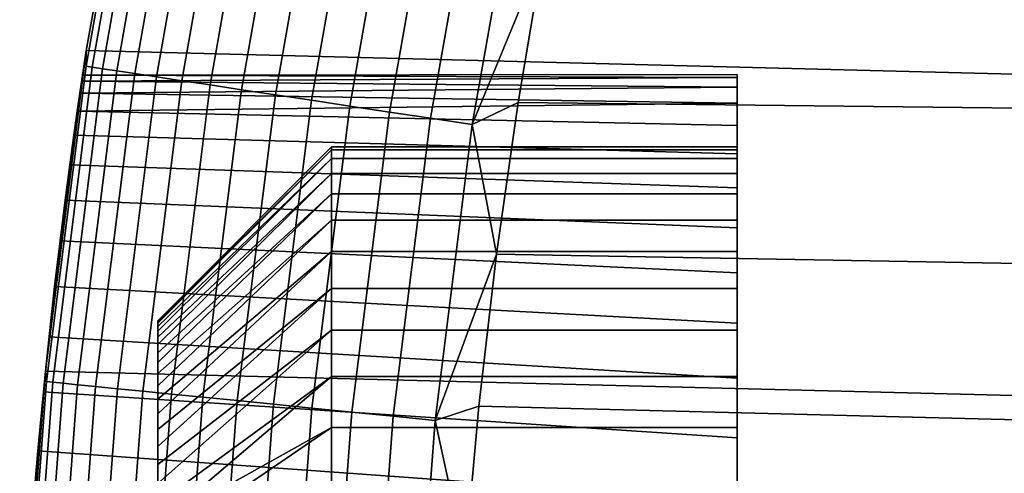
# Model space of a CAD drawing. Header units: metres. Extents: x -22 to 95, y -240 to 22.
# Tile 57 of 180: x -21.98 to -18.58, y 1.87 to 3.44. Entities that reach past the tile are written whole.
import ezdxf

# ---------------------------------------------------------------- set-up
doc = ezdxf.new("R2010")
doc.units = ezdxf.units.M
doc.layers.add('solid_10_151_013_XXX', color=7, linetype='CONTINUOUS')

msp = doc.modelspace()

# ---------------------------------------------------------------- linework, layer by layer
at = {"layer": 'solid_10_151_013_XXX'}
for points in [[(-21.297699, 5.514322), (21.54973, 4.428241), (21.746239, 3.33181), (-21.54973, 4.428241)], [(-21.747135, 3.277853, 133.647018), (-21.556715, 4.357784, 133.647018), (-21.549658, 4.428569, 133.5), (-21.746304, 3.331412, 133.5)], [(-21.746304, 3.331412, 133.5), (-21.549658, 4.428569, 133.5), (-21.54973, 4.428241), (-21.746239, 3.33181)], [(-21.54973, 4.428241), (21.746239, 3.33181), (21.887098, 2.225952), (-21.746239, 3.33181)], [(-21.556715, 4.357784, 133.647018), (-21.747135, 3.277853, 133.647018), (-21.72575, 3.27463, 133.792786), (-21.535517, 4.353498, 133.792786)], [(-21.535517, 4.353498, 133.792786), (-21.72575, 3.27463, 133.792786), (-21.690325, 3.26929, 133.935715), (-21.500402, 4.3464, 133.935715)], [(-21.500402, 4.3464, 133.935715), (-21.690325, 3.26929, 133.935715), (-21.641205, 3.261887, 134.074432), (-21.451712, 4.336557, 134.074432)], [(-21.451712, 4.336557, 134.074432), (-21.641205, 3.261887, 134.074432), (-21.578863, 3.25249, 134.207611), (-21.389915, 4.324065, 134.207611)], [(-21.389915, 4.324065, 134.207611), (-21.578863, 3.25249, 134.207611), (-21.503901, 3.241192, 134.333969), (-21.315611, 4.309043, 134.333969)], [(-21.315611, 4.309043, 134.333969), (-21.503901, 3.241192, 134.333969), (-21.417042, 3.2281, 134.452271), (-21.229511, 4.291638, 134.452271)], [(-21.229511, 4.291638, 134.452271), (-21.417042, 3.2281, 134.452271), (-21.319124, 3.213341, 134.561386), (-21.132452, 4.272017, 134.561386)], [(-21.132452, 4.272017, 134.561386), (-21.319124, 3.213341, 134.561386), (-21.211092, 3.197058, 134.660263), (-21.025366, 4.250369, 134.660263)], [(-21.025366, 4.250369, 134.660263), (-21.211092, 3.197058, 134.660263), (-21.09399, 3.179407, 134.74794), (-20.909288, 4.226903, 134.74794)], [(-20.909288, 4.226903, 134.74794), (-21.09399, 3.179407, 134.74794), (-20.968945, 3.16056, 134.823578), (-20.785337, 4.201847, 134.823578)], [(-20.785337, 4.201847, 134.823578), (-20.968945, 3.16056, 134.823578), (-20.837166, 3.140697, 134.886444), (-20.654713, 4.17544, 134.886444)], [(-20.654713, 4.17544, 134.886444), (-20.837166, 3.140697, 134.886444), (-20.699923, 3.120011, 134.935928), (-20.518671, 4.147939, 134.935928)], [(-20.518671, 4.147939, 134.935928), (-20.699923, 3.120011, 134.935928), (-20.558542, 3.098702, 134.971558), (-20.378529, 4.119608, 134.971558)], [(-20.378529, 4.119608, 134.971558), (-20.558542, 3.098702, 134.971558), (-20.414387, 3.076974, 134.992981), (-20.235636, 4.090722, 134.992981)], [(-20.235636, 4.090722, 134.992981), (-20.414387, 3.076974, 134.992981), (-20.168201, 3.673359, 135)], [(-20.414387, 3.076974, 134.992981), (-20.2561, 3.152825, 135), (-20.168201, 3.673359, 135)], [(-9.529406, 3.031566, 135), (-9.324705, 3.612455, 135), (-20.168201, 3.673359, 135), (-20.2561, 3.152825, 135)], [(-21.89423, 2.154687, 127.43306), (-21.887125, 2.225704, 133.5), (-21.746304, 3.331412, 133.5), (-21.874763, 2.344075, 127.251183)], [(-21.88349, 2.189774, 133.647018), (-21.747135, 3.277853, 133.647018), (-21.746304, 3.331412, 133.5), (-21.887125, 2.225704, 133.5)], [(-21.746239, 3.33181), (21.887098, 2.225952), (21.971785, 1.1139), (-21.887098, 2.225952)], [(-21.746304, 3.331412, 133.5), (-21.746239, 3.33181), (-21.887098, 2.225952)], [(-21.759008, 3.247396, 124.869911), (-21.746304, 3.331412, 133.5), (-21.887098, 2.225952)], [(-21.8554, 2.518224, 127.054497), (-21.874763, 2.344075, 127.251183), (-21.746304, 3.331412, 133.5)], [(-21.836636, 2.676067, 126.844215), (-21.8554, 2.518224, 127.054497), (-21.746304, 3.331412, 133.5)], [(-21.819021, 2.816083, 126.622406), (-21.836636, 2.676067, 126.844215), (-21.746304, 3.331412, 133.5)], [(-21.803001, 2.937543, 126.390427), (-21.819021, 2.816083, 126.622406), (-21.746304, 3.331412, 133.5)], [(-21.788946, 3.040031, 126.149216), (-21.803001, 2.937543, 126.390427), (-21.746304, 3.331412, 133.5)], [(-21.777269, 3.122582, 125.901115), (-21.788946, 3.040031, 126.149216), (-21.746304, 3.331412, 133.5)], [(-21.768265, 3.184756, 125.647926), (-21.777269, 3.122582, 125.901115), (-21.746304, 3.331412, 133.5)], [(-21.762117, 3.226496, 125.390152), (-21.768265, 3.184756, 125.647926), (-21.746304, 3.331412, 133.5)], [(-21.759008, 3.247395, 125.130119), (-21.762117, 3.226496, 125.390152), (-21.746304, 3.331412, 133.5)], [(-21.759008, 3.247396, 124.869911), (-21.759008, 3.247395, 125.130119), (-21.746304, 3.331412, 133.5)], [(-21.747135, 3.277853, 133.647018), (-21.88349, 2.189774, 133.647018), (-21.861969, 2.18762, 133.792786), (-21.72575, 3.27463, 133.792786)], [(-21.72575, 3.27463, 133.792786), (-21.861969, 2.18762, 133.792786), (-21.826323, 2.184053, 133.935715), (-21.690325, 3.26929, 133.935715)], [(-21.690325, 3.26929, 133.935715), (-21.826323, 2.184053, 133.935715), (-21.776896, 2.179107, 134.074432), (-21.641205, 3.261887, 134.074432)], [(-21.641205, 3.261887, 134.074432), (-21.776896, 2.179107, 134.074432), (-21.714163, 2.17283, 134.207611), (-21.578863, 3.25249, 134.207611)], [(-21.762115, 3.226498, 124.609863), (-21.759008, 3.247396, 124.869911), (-21.887098, 2.225952)], [(-19.5, 3.238871, 124.731293), (-21.762115, 3.226498, 124.609863), (-21.768263, 3.184759, 124.352089), (-19.5, 3.205707, 124.465248)], [(-19.5, 3.205707, 125.534752), (-21.762117, 3.226496, 125.390152), (-21.759008, 3.247395, 125.130119), (-19.5, 3.238871, 125.268707)], [(-19.5, 3.25, 125), (-21.759008, 3.247396, 124.869911), (-21.762115, 3.226498, 124.609863), (-19.5, 3.238871, 124.731293)], [(-19.5, 3.238871, 125.268707), (-21.759008, 3.247395, 125.130119), (-21.759008, 3.247396, 124.869911), (-19.5, 3.25, 125)], [(-21.578863, 3.25249, 134.207611), (-21.714163, 2.17283, 134.207611), (-21.638731, 2.165282, 134.333969), (-21.503901, 3.241192, 134.333969)], [(-21.503901, 3.241192, 134.333969), (-21.638731, 2.165282, 134.333969), (-21.551327, 2.156535, 134.452271), (-21.417042, 3.2281, 134.452271)], [(-21.417042, 3.2281, 134.452271), (-21.551327, 2.156535, 134.452271), (-21.452795, 2.146676, 134.561386), (-21.319124, 3.213341, 134.561386)], [(-19.5, 3.238871, 125.268707), (-19.5, 3.25, 125), (-19.5, 3.238871, 124.731293)], [(-19.5, 3.238871, 125.268707), (-19.5, 3.238871, 124.731293), (-19.5, 3.205707, 124.465248)], [(-19.5, 3.205707, 125.534752), (-19.5, 3.238871, 125.268707), (-19.5, 3.205707, 124.465248)], [(-21.768263, 3.184759, 124.352089), (-21.762115, 3.226498, 124.609863), (-21.887098, 2.225952)], [(-19.5, 3.205707, 124.465248), (-21.768263, 3.184759, 124.352089), (-21.777269, 3.122586, 124.0989), (-19.5, 3.150584, 124.202309)], [(-19.5, 3.150584, 125.797691), (-21.768265, 3.184756, 125.647926), (-21.762117, 3.226496, 125.390152), (-19.5, 3.205707, 125.534752)], [(-21.319124, 3.213341, 134.561386), (-21.452795, 2.146676, 134.561386), (-21.344086, 2.135798, 134.660263), (-21.211092, 3.197058, 134.660263)], [(-21.211092, 3.197058, 134.660263), (-21.344086, 2.135798, 134.660263), (-21.226248, 2.124007, 134.74794), (-21.09399, 3.179407, 134.74794)], [(-19.5, 3.205707, 125.534752), (-19.5, 3.205707, 124.465248), (-19.5, 3.150584, 124.202309)], [(-19.5, 3.150584, 125.797691), (-19.5, 3.205707, 125.534752), (-19.5, 3.150584, 124.202309)], [(-21.777269, 3.122586, 124.0989), (-21.768263, 3.184759, 124.352089), (-21.887098, 2.225952)], [(-19.5, 3.073808, 126.055534), (-21.777269, 3.122582, 125.901115), (-21.768265, 3.184756, 125.647926), (-19.5, 3.150584, 125.797691)], [(-21.09399, 3.179407, 134.74794), (-21.226248, 2.124007, 134.74794), (-21.10042, 2.111415, 134.823578), (-20.968945, 3.16056, 134.823578)], [(-20.968945, 3.16056, 134.823578), (-21.10042, 2.111415, 134.823578), (-20.967813, 2.098146, 134.886444), (-20.837166, 3.140697, 134.886444)], [(-19.5, 3.150584, 124.202309), (-21.777269, 3.122586, 124.0989), (-19.5, 3.073808, 123.944466)], [(-20.837166, 3.140697, 134.886444), (-20.967813, 2.098146, 134.886444), (-20.829712, 2.084327, 134.935928), (-20.699923, 3.120011, 134.935928)], [(-20.414387, 3.076974, 134.992981), (-20.330597, 2.629925, 135), (-20.2561, 3.152825, 135)], [(-9.697959, 2.439176, 135), (-9.529406, 3.031566, 135), (-20.2561, 3.152825, 135), (-20.330597, 2.629925, 135)], [(-19.5, 3.150584, 125.797691), (-19.5, 3.150584, 124.202309), (-19.5, 3.073808, 123.944466)], [(-19.5, 3.073808, 126.055534), (-19.5, 3.150584, 125.797691), (-19.5, 3.073808, 123.944466)], [(-21.788946, 3.040036, 123.8508), (-21.777269, 3.122586, 124.0989), (-21.887098, 2.225952)], [(-19.5, 2.976244, 123.694443), (-19.5, 3.073808, 123.944466), (-21.777269, 3.122586, 124.0989), (-21.788946, 3.040036, 123.8508)], [(-19.5, 2.976244, 126.305557), (-21.788946, 3.040031, 126.149216), (-21.777269, 3.122582, 125.901115), (-19.5, 3.073808, 126.055534)], [(-20.699923, 3.120011, 134.935928), (-20.829712, 2.084327, 134.935928), (-20.687443, 2.070091, 134.971558), (-20.558542, 3.098702, 134.971558)], [(-20.558542, 3.098702, 134.971558), (-20.687443, 2.070091, 134.971558), (-20.542385, 2.055576, 134.992981), (-20.414387, 3.076974, 134.992981)], [(-20.414387, 3.076974, 134.992981), (-20.542385, 2.055576, 134.992981), (-20.330597, 2.629925, 135)], [(-19.5, 2.999998, 125), (-19.5, 3.073808, 126.055534), (-19.5, 3.073808, 123.944466), (-19.5, 2.976244, 123.694443)], [(-19.5, 2.959081, 125.493797), (-19.5, 2.976244, 126.305557), (-19.5, 3.073808, 126.055534), (-19.5, 2.989751, 125.247749)], [(-19.5, 2.999998, 125), (-19.5, 2.989751, 125.247749), (-19.5, 3.073808, 126.055534)], [(-21.802999, 2.937552, 123.609589), (-21.788946, 3.040036, 123.8508), (-21.887098, 2.225952)], [(-19.5, 2.85839, 126.546646), (-21.803001, 2.937543, 126.390427), (-21.788946, 3.040031, 126.149216), (-19.5, 2.976244, 126.305557)], [(-19.5, 2.85839, 123.453354), (-19.5, 2.976244, 123.694443), (-21.788946, 3.040036, 123.8508), (-21.802999, 2.937552, 123.609589)], [(-20.9, 3, 125), (-20.9, 2.989755, 124.752281), (-21.5, 2.397715, 124.895325), (-21.5, 2.4, 125)], [(-20.9, 2.989755, 125.247719), (-20.9, 3, 125), (-21.5, 2.4, 125), (-21.5, 2.397715, 125.104675)], [(-20.9, 2.989755, 124.752281), (-20.9, 2.959082, 124.50621), (-21.5, 2.379458, 124.686684), (-21.5, 2.390868, 124.790855)], [(-20.9, 2.989755, 124.752281), (-21.5, 2.390868, 124.790855), (-21.5, 2.397715, 124.895325)], [(-20.9, 2.989755, 125.247719), (-21.5, 2.397715, 125.104675), (-21.5, 2.390868, 125.209145)], [(-20.9, 2.959082, 125.49379), (-20.9, 2.989755, 125.247719), (-21.5, 2.390868, 125.209145), (-21.5, 2.379458, 125.313316)], [(-20.9, 3, 125), (-20.9, 2.989755, 125.247719), (-19.5, 2.989751, 125.247749), (-19.5, 2.999998, 125)], [(-20.9, 2.989755, 124.752281), (-20.9, 3, 125), (-19.5, 2.999998, 125), (-19.5, 2.989751, 124.752251)], [(-20.9, 2.989755, 125.247719), (-20.9, 2.959082, 125.49379), (-19.5, 2.959081, 125.493797), (-19.5, 2.989751, 125.247749)], [(-20.9, 2.959082, 124.50621), (-20.9, 2.989755, 124.752281), (-19.5, 2.989751, 124.752251), (-19.5, 2.959081, 124.506203)], [(-19.5, 2.989751, 124.752251), (-19.5, 2.999998, 125), (-19.5, 2.976244, 123.694443)], [(-19.5, 2.959081, 124.506203), (-19.5, 2.989751, 124.752251), (-19.5, 2.976244, 123.694443)], [(-20.9, 2.959082, 124.50621), (-20.9, 2.908198, 124.263535), (-21.5, 2.343118, 124.480576), (-21.5, 2.363538, 124.583237)], [(-20.9, 2.959082, 124.50621), (-21.5, 2.363538, 124.583237), (-21.5, 2.379458, 124.686684)], [(-20.9, 2.959082, 125.49379), (-21.5, 2.379458, 125.313316), (-21.5, 2.363538, 125.416763)], [(-20.9, 2.908198, 125.736465), (-20.9, 2.959082, 125.49379), (-21.5, 2.363538, 125.416763), (-21.5, 2.343118, 125.519424)], [(-20.9, 2.959082, 125.49379), (-20.9, 2.908198, 125.736465), (-19.5, 2.908203, 125.73645), (-19.5, 2.959081, 125.493797)], [(-20.9, 2.908198, 124.263535), (-20.9, 2.959082, 124.50621), (-19.5, 2.959081, 124.506203), (-19.5, 2.908203, 124.26355)], [(-19.5, 2.908203, 124.26355), (-19.5, 2.959081, 124.506203), (-19.5, 2.976244, 123.694443), (-19.5, 2.85839, 123.453354)], [(-19.5, 2.837456, 125.974083), (-19.5, 2.85839, 126.546646), (-19.5, 2.976244, 126.305557), (-19.5, 2.908203, 125.73645)], [(-19.5, 2.959081, 125.493797), (-19.5, 2.908203, 125.73645), (-19.5, 2.976244, 126.305557)], [(-21.819019, 2.816098, 123.377617), (-21.802999, 2.937552, 123.609589), (-21.887098, 2.225952)], [(-19.5, 2.72074, 126.777641), (-21.819021, 2.816083, 126.622406), (-21.803001, 2.937543, 126.390427), (-19.5, 2.85839, 126.546646)], [(-19.5, 2.72074, 123.222359), (-19.5, 2.85839, 123.453354), (-21.802999, 2.937552, 123.609589), (-21.819019, 2.816098, 123.377617)], [(-20.9, 2.908198, 124.263535), (-20.9, 2.837456, 124.025909), (-21.5, 2.288911, 124.278275), (-21.5, 2.318218, 124.378838)], [(-20.9, 2.908198, 124.263535), (-21.5, 2.318218, 124.378838), (-21.5, 2.343118, 124.480576)], [(-20.9, 2.908198, 125.736465), (-21.5, 2.343118, 125.519424), (-21.5, 2.318218, 125.621162)], [(-20.9, 2.837456, 125.974091), (-20.9, 2.908198, 125.736465), (-21.5, 2.318218, 125.621162), (-21.5, 2.288911, 125.721725)], [(-20.9, 2.908198, 125.736465), (-20.9, 2.837456, 125.974091), (-19.5, 2.837456, 125.974083), (-19.5, 2.908203, 125.73645)], [(-20.9, 2.837456, 124.025909), (-20.9, 2.908198, 124.263535), (-19.5, 2.908203, 124.26355), (-19.5, 2.837456, 124.025917)], [(-19.5, 2.837456, 124.025917), (-19.5, 2.908203, 124.26355), (-19.5, 2.85839, 123.453354)], [(-19.5, 2.747321, 123.794922), (-19.5, 2.837456, 124.025917), (-19.5, 2.85839, 123.453354), (-19.5, 2.72074, 123.222359)], [(-19.5, 2.638416, 126.427849), (-19.5, 2.72074, 126.777641), (-19.5, 2.85839, 126.546646), (-19.5, 2.747321, 126.205078)], [(-19.5, 2.837456, 125.974083), (-19.5, 2.747321, 126.205078), (-19.5, 2.85839, 126.546646)], [(-20.9, 2.837456, 124.025909), (-20.9, 2.747315, 123.794907), (-21.5, 2.21733, 124.081612), (-21.5, 2.255266, 124.179161)], [(-20.9, 2.837456, 124.025909), (-21.5, 2.255266, 124.179161), (-21.5, 2.288911, 124.278275)], [(-20.9, 2.837456, 125.974091), (-21.5, 2.288911, 125.721725), (-21.5, 2.255266, 125.820839)], [(-20.9, 2.747315, 126.205093), (-20.9, 2.837456, 125.974091), (-21.5, 2.255266, 125.820839), (-21.5, 2.21733, 125.918388)], [(-20.9, 2.837456, 125.974091), (-20.9, 2.747315, 126.205093), (-19.5, 2.747321, 126.205078), (-19.5, 2.837456, 125.974083)], [(-20.9, 2.747315, 123.794907), (-20.9, 2.837456, 124.025909), (-19.5, 2.837456, 124.025917), (-19.5, 2.747321, 123.794922)], [(-21.836634, 2.67608, 123.155807), (-21.819019, 2.816098, 123.377617), (-21.887098, 2.225952)], [(-19.5, 2.564558, 126.996376), (-21.836636, 2.676067, 126.844215), (-21.819021, 2.816083, 126.622406), (-19.5, 2.72074, 126.777641)], [(-19.5, 2.564558, 123.003624), (-19.5, 2.72074, 123.222359), (-21.819019, 2.816098, 123.377617), (-21.836634, 2.67608, 123.155807)], [(-20.9, 2.747315, 123.794907), (-20.9, 2.638418, 123.572151), (-21.5, 2.12882, 123.891792), (-21.5, 2.175127, 123.985695)], [(-20.9, 2.747315, 123.794907), (-21.5, 2.175127, 123.985695), (-21.5, 2.21733, 124.081612)], [(-20.9, 2.747315, 126.205093), (-21.5, 2.21733, 125.918388), (-21.5, 2.175127, 126.014305)], [(-20.9, 2.638418, 126.427849), (-20.9, 2.747315, 126.205093), (-21.5, 2.175127, 126.014305), (-21.5, 2.12882, 126.108208)], [(-20.9, 2.747315, 126.205093), (-20.9, 2.638418, 126.427849), (-19.5, 2.638416, 126.427849), (-19.5, 2.747321, 126.205078)], [(-20.9, 2.638418, 123.572151), (-20.9, 2.747315, 123.794907), (-19.5, 2.747321, 123.794922), (-19.5, 2.638416, 123.572151)], [(-19.5, 2.638416, 123.572151), (-19.5, 2.747321, 123.794922), (-19.5, 2.72074, 123.222359)], [(-19.5, 2.51149, 123.359138), (-19.5, 2.638416, 123.572151), (-19.5, 2.72074, 123.222359), (-19.5, 2.564558, 123.003624)], [(-19.5, 2.51149, 126.640862), (-19.5, 2.564558, 126.996376), (-19.5, 2.72074, 126.777641), (-19.5, 2.638416, 126.427849)], [(-21.8554, 2.518234, 122.945511), (-21.836634, 2.67608, 123.155807), (-21.887098, 2.225952)], [(-19.5, 2.391184, 122.798912), (-19.5, 2.564558, 123.003624), (-21.836634, 2.67608, 123.155807), (-21.8554, 2.518234, 122.945511)], [(-19.5, 2.391184, 127.201088), (-21.8554, 2.518224, 127.054497), (-21.836636, 2.676067, 126.844215), (-19.5, 2.564558, 126.996376)], [(-20.9, 2.638418, 123.572151), (-20.9, 2.511513, 123.359177), (-21.5, 2.024144, 123.710487), (-21.5, 2.078461, 123.800003)], [(-20.9, 2.638418, 123.572151), (-21.5, 2.078461, 123.800003), (-21.5, 2.12882, 123.891792)], [(-20.9, 2.638418, 126.427849), (-21.5, 2.12882, 126.108208), (-21.5, 2.078461, 126.199997)], [(-20.9, 2.511513, 126.640823), (-20.9, 2.638418, 126.427849), (-21.5, 2.078461, 126.199997), (-21.5, 2.024144, 126.289513)], [(-20.9, 2.638418, 126.427849), (-20.9, 2.511513, 126.640823), (-19.5, 2.51149, 126.640862), (-19.5, 2.638416, 126.427849)], [(-20.9, 2.511513, 123.359177), (-20.9, 2.638418, 123.572151), (-19.5, 2.638416, 123.572151), (-19.5, 2.51149, 123.359138)], [(-20.542385, 2.055576, 134.992981), (-20.391584, 2.105544, 135), (-20.330597, 2.629925, 135)], [(-9.829724, 1.837529, 135), (-9.697959, 2.439176, 135), (-20.330597, 2.629925, 135), (-20.391584, 2.105544, 135)], [(-19.5, 2.367419, 123.157356), (-19.5, 2.51149, 123.359138), (-19.5, 2.564558, 123.003624), (-19.5, 2.391184, 122.798912)], [(-19.5, 2.367419, 126.842644), (-19.5, 2.391184, 127.201088), (-19.5, 2.564558, 126.996376), (-19.5, 2.51149, 126.640862)], [(-21.874763, 2.344088, 122.748825), (-21.8554, 2.518234, 122.945511), (-21.887098, 2.225952)], [(-19.5, 2.201276, 122.609016), (-19.5, 2.391184, 122.798912), (-21.8554, 2.518234, 122.945511), (-21.874763, 2.344088, 122.748825)], [(-19.5, 2.201276, 127.390984), (-21.874763, 2.344075, 127.251183), (-21.8554, 2.518224, 127.054497), (-19.5, 2.391184, 127.201088)], [(-20.9, 2.511513, 123.359177), (-20.9, 2.36742, 123.157364), (-21.5, 1.904013, 123.538933), (-21.5, 1.965979, 123.623436)], [(-20.9, 2.511513, 123.359177), (-21.5, 1.965979, 123.623436), (-21.5, 2.024144, 123.710487)], [(-20.9, 2.511513, 126.640823), (-21.5, 2.024144, 126.289513), (-21.5, 1.965979, 126.376564)], [(-20.9, 2.36742, 126.842636), (-20.9, 2.511513, 126.640823), (-21.5, 1.965979, 126.376564), (-21.5, 1.904013, 126.461067)], [(-20.9, 2.511513, 126.640823), (-20.9, 2.36742, 126.842636), (-19.5, 2.367419, 126.842644), (-19.5, 2.51149, 126.640862)], [(-20.9, 2.36742, 123.157364), (-20.9, 2.511513, 123.359177), (-19.5, 2.51149, 123.359138), (-19.5, 2.367419, 123.157356)], [(-21.5, -2.397715, 125.104675), (-21.5, 2.4, 125), (-21.5, 2.397715, 124.895325), (-21.5, -2.4, 125)], [(-21.5, -2.390868, 125.209145), (-21.5, 2.397715, 125.104675), (-21.5, 2.4, 125), (-21.5, -2.397715, 125.104675)], [(-21.5, -2.4, 125), (-21.5, 2.397715, 124.895325), (-21.5, 2.390868, 124.790855), (-21.5, -2.397715, 124.895325)], [(-21.5, -2.379458, 125.313316), (-21.5, 2.390868, 125.209145), (-21.5, 2.397715, 125.104675), (-21.5, -2.390868, 125.209145)], [(-21.5, -2.397715, 124.895325), (-21.5, 2.390868, 124.790855), (-21.5, 2.379458, 124.686684), (-21.5, -2.390868, 124.790855)], [(-21.5, -2.363538, 125.416763), (-21.5, 2.379458, 125.313316), (-21.5, 2.390868, 125.209145), (-21.5, -2.379458, 125.313316)], [(-21.5, -2.390868, 124.790855), (-21.5, 2.379458, 124.686684), (-21.5, 2.363538, 124.583237), (-21.5, -2.379458, 124.686684)], [(-21.5, -2.343118, 125.519424), (-21.5, 2.363538, 125.416763), (-21.5, 2.379458, 125.313316), (-21.5, -2.363538, 125.416763)], [(-19.5, 2.207182, 122.96817), (-19.5, 2.367419, 123.157356), (-19.5, 2.391184, 122.798912), (-19.5, 2.201276, 122.609016)], [(-19.5, 2.031853, 127.207161), (-19.5, 2.201276, 127.390984), (-19.5, 2.391184, 127.201088), (-19.5, 2.207182, 127.03183)], [(-19.5, 2.367419, 126.842644), (-19.5, 2.207182, 127.03183), (-19.5, 2.391184, 127.201088)], [(-20.9, 2.36742, 123.157364), (-20.9, 2.207156, 122.96814), (-21.5, 1.769489, 123.378609), (-21.5, 1.838502, 123.457306)], [(-20.9, 2.36742, 123.157364), (-21.5, 1.838502, 123.457306), (-21.5, 1.904013, 123.538933)], [(-20.9, 2.36742, 126.842636), (-21.5, 1.904013, 126.461067), (-21.5, 1.838502, 126.542694)], [(-20.9, 2.207156, 127.03186), (-20.9, 2.36742, 126.842636), (-21.5, 1.838502, 126.542694), (-21.5, 1.769489, 126.621391)], [(-21.5, -2.379458, 124.686684), (-21.5, 2.363538, 124.583237), (-21.5, 2.343118, 124.480576), (-21.5, -2.363538, 124.583237)], [(-21.5, -2.318218, 125.621162), (-21.5, 2.343118, 125.519424), (-21.5, 2.363538, 125.416763), (-21.5, -2.343118, 125.519424)], [(-20.9, 2.36742, 126.842636), (-20.9, 2.207156, 127.03186), (-19.5, 2.207182, 127.03183), (-19.5, 2.367419, 126.842644)], [(-20.9, 2.207156, 122.96814), (-20.9, 2.36742, 123.157364), (-19.5, 2.367419, 123.157356), (-19.5, 2.207182, 122.96817)], [(-21.89423, 2.154701, 122.566948), (-21.874763, 2.344088, 122.748825), (-21.887098, 2.225952)], [(-19.5, 1.996026, 122.435173), (-19.5, 2.201276, 122.609016), (-21.874763, 2.344088, 122.748825), (-21.89423, 2.154701, 122.566948)], [(-19.5, 1.996026, 127.564827), (-21.89423, 2.154687, 127.43306), (-21.874763, 2.344075, 127.251183), (-19.5, 2.201276, 127.390984)], [(-21.5, -2.363538, 124.583237), (-21.5, 2.343118, 124.480576), (-21.5, 2.318218, 124.378838), (-21.5, -2.343118, 124.480576)], [(-21.5, -2.288911, 125.721725), (-21.5, 2.318218, 125.621162), (-21.5, 2.343118, 125.519424), (-21.5, -2.318218, 125.621162)], [(-21.5, -2.343118, 124.480576), (-21.5, 2.318218, 124.378838), (-21.5, 2.288911, 124.278275), (-21.5, -2.318218, 124.378838)], [(-21.5, -2.255266, 125.820839), (-21.5, 2.288911, 125.721725), (-21.5, 2.318218, 125.621162), (-21.5, -2.288911, 125.721725)], [(-21.5, -2.318218, 124.378838), (-21.5, 2.288911, 124.278275), (-21.5, 2.255266, 124.179161), (-21.5, -2.288911, 124.278275)], [(-21.5, -2.21733, 125.918388), (-21.5, 2.255266, 125.820839), (-21.5, 2.288911, 125.721725), (-21.5, -2.255266, 125.820839)], [(-21.5, -2.288911, 124.278275), (-21.5, 2.255266, 124.179161), (-21.5, 2.21733, 124.081612), (-21.5, -2.255266, 124.179161)], [(-21.5, -2.175127, 126.014305), (-21.5, 2.21733, 125.918388), (-21.5, 2.255266, 125.820839), (-21.5, -2.21733, 125.918388)], [(-21.976063, 1.025985, 128.083817), (-21.971764, 1.114282, 133.5), (-21.887125, 2.225704, 133.5), (-21.963259, 1.270918, 127.991188)], [(-21.887098, 2.225952), (21.971785, 1.1139), (22, 0), (-21.971785, 1.1139)], [(-21.913324, 1.950962, 122.400734), (-21.89423, 2.154701, 122.566948), (-21.887098, 2.225952), (-21.971785, 1.1139)], [(-21.965439, 1.096249, 133.647018), (-21.88349, 2.189774, 133.647018), (-21.887125, 2.225704, 133.5), (-21.971764, 1.114282, 133.5)], [(-21.948275, 1.507721, 127.879112), (-21.963259, 1.270918, 127.991188), (-21.887125, 2.225704, 133.5)], [(-21.931503, 1.734698, 127.748337), (-21.948275, 1.507721, 127.879112), (-21.887125, 2.225704, 133.5)], [(-21.913324, 1.950949, 127.599274), (-21.931503, 1.734698, 127.748337), (-21.887125, 2.225704, 133.5)], [(-21.89423, 2.154687, 127.43306), (-21.913324, 1.950949, 127.599274), (-21.887125, 2.225704, 133.5)], [(-21.5, -2.255266, 124.179161), (-21.5, 2.21733, 124.081612), (-21.5, 2.175127, 123.985695), (-21.5, -2.21733, 124.081612)], [(-21.5, -2.12882, 126.108208), (-21.5, 2.175127, 126.014305), (-21.5, 2.21733, 125.918388), (-21.5, -2.175127, 126.014305)], [(-21.88349, 2.189774, 133.647018), (-21.965439, 1.096249, 133.647018), (-21.943838, 1.095171, 133.792786), (-21.861969, 2.18762, 133.792786)], [(-21.861969, 2.18762, 133.792786), (-21.943838, 1.095171, 133.792786), (-21.908058, 1.093386, 133.935715), (-21.826323, 2.184053, 133.935715)], [(-21.826323, 2.184053, 133.935715), (-21.908058, 1.093386, 133.935715), (-21.858444, 1.09091, 134.074432), (-21.776896, 2.179107, 134.074432)], [(-21.776896, 2.179107, 134.074432), (-21.858444, 1.09091, 134.074432), (-21.795477, 1.087767, 134.207611), (-21.714163, 2.17283, 134.207611)], [(-20.9, 2.207156, 122.96814), (-20.9, 2.031852, 122.792831), (-21.5, 1.621392, 123.230515), (-21.5, 1.697053, 123.302948)], [(-20.9, 2.207156, 122.96814), (-21.5, 1.697053, 123.302948), (-21.5, 1.769489, 123.378609)], [(-20.9, 2.031852, 127.207169), (-20.9, 2.207156, 127.03186), (-21.5, 1.769489, 126.621391), (-21.5, 1.697053, 126.697052)], [(-21.5, -2.21733, 124.081612), (-21.5, 2.175127, 123.985695), (-21.5, 2.12882, 123.891792), (-21.5, -2.175127, 123.985695)], [(-21.5, -2.078461, 126.199997), (-21.5, 2.12882, 126.108208), (-21.5, 2.175127, 126.014305), (-21.5, -2.12882, 126.108208)], [(-20.9, 2.207156, 127.03186), (-20.9, 2.031852, 127.207169), (-19.5, 2.031853, 127.207161), (-19.5, 2.207182, 127.03183)], [(-20.9, 2.031852, 122.792831), (-20.9, 2.207156, 122.96814), (-19.5, 2.207182, 122.96817), (-19.5, 2.031853, 122.792839)], [(-19.5, 2.031853, 122.792839), (-19.5, 2.207182, 122.96817), (-19.5, 2.201276, 122.609016)], [(-19.5, 1.842635, 122.632576), (-19.5, 2.031853, 122.792839), (-19.5, 2.201276, 122.609016), (-19.5, 1.996026, 122.435173)], [(-19.5, 1.842635, 127.367424), (-19.5, 1.996026, 127.564827), (-19.5, 2.201276, 127.390984), (-19.5, 2.031853, 127.207161)], [(-19.5, 1.777533, 122.279167), (-19.5, 1.996026, 122.435173), (-21.89423, 2.154701, 122.566948), (-21.913324, 1.950962, 122.400734)], [(-19.5, 1.777533, 127.720833), (-21.913324, 1.950949, 127.599274), (-21.89423, 2.154687, 127.43306), (-19.5, 1.996026, 127.564827)], [(-21.714163, 2.17283, 134.207611), (-21.795477, 1.087767, 134.207611), (-21.719763, 1.083988, 134.333969), (-21.638731, 2.165282, 134.333969)], [(-21.638731, 2.165282, 134.333969), (-21.719763, 1.083988, 134.333969), (-21.63203, 1.07961, 134.452271), (-21.551327, 2.156535, 134.452271)], [(-21.551327, 2.156535, 134.452271), (-21.63203, 1.07961, 134.452271), (-21.533131, 1.074674, 134.561386), (-21.452795, 2.146676, 134.561386)], [(-21.452795, 2.146676, 134.561386), (-21.533131, 1.074674, 134.561386), (-21.424013, 1.069228, 134.660263), (-21.344086, 2.135798, 134.660263)], [(-21.5, -2.175127, 123.985695), (-21.5, 2.12882, 123.891792), (-21.5, 2.078461, 123.800003), (-21.5, -2.12882, 123.891792)], [(-21.5, -2.024144, 126.289513), (-21.5, 2.078461, 126.199997), (-21.5, 2.12882, 126.108208), (-21.5, -2.078461, 126.199997)], [(-21.344086, 2.135798, 134.660263), (-21.424013, 1.069228, 134.660263), (-21.305735, 1.063325, 134.74794), (-21.226248, 2.124007, 134.74794)], [(-21.226248, 2.124007, 134.74794), (-21.305735, 1.063325, 134.74794), (-21.179436, 1.057022, 134.823578), (-21.10042, 2.111415, 134.823578)], [(-21.10042, 2.111415, 134.823578), (-21.179436, 1.057022, 134.823578), (-21.046333, 1.050379, 134.886444), (-20.967813, 2.098146, 134.886444)], [(-21.5, -2.12882, 123.891792), (-21.5, 2.078461, 123.800003), (-21.5, 2.024144, 123.710487), (-21.5, -2.078461, 123.800003)], [(-21.5, -1.965979, 126.376564), (-21.5, 2.024144, 126.289513), (-21.5, 2.078461, 126.199997), (-21.5, -2.024144, 126.289513)], [(-20.967813, 2.098146, 134.886444), (-21.046333, 1.050379, 134.886444), (-20.907713, 1.043461, 134.935928), (-20.829712, 2.084327, 134.935928)], [(-20.829712, 2.084327, 134.935928), (-20.907713, 1.043461, 134.935928), (-20.764914, 1.036334, 134.971558), (-20.687443, 2.070091, 134.971558)], [(-20.542385, 2.055576, 134.992981), (-20.43903, 1.579766, 135), (-20.391584, 2.105544, 135)], [(-9.924201, 1.228909, 135), (-9.829724, 1.837529, 135), (-20.391584, 2.105544, 135), (-20.43903, 1.579766, 135)], [(-20.687443, 2.070091, 134.971558), (-20.764914, 1.036334, 134.971558), (-20.61931, 1.029067, 134.992981), (-20.542385, 2.055576, 134.992981)], [(-20.542385, 2.055576, 134.992981), (-20.61931, 1.029067, 134.992981), (-20.43903, 1.579766, 135)], [(-20.9, 2.031852, 122.792831), (-20.9, 1.842641, 122.632584), (-21.5, 1.542697, 123.161499), (-21.5, 1.621392, 123.230515)], [(-20.9, 2.031852, 127.207169), (-21.5, 1.697053, 126.697052), (-21.5, 1.621392, 126.769485)], [(-20.9, 1.842641, 127.367416), (-20.9, 2.031852, 127.207169), (-21.5, 1.621392, 126.769485), (-21.5, 1.542697, 126.838501)], [(-21.5, -2.078461, 123.800003), (-21.5, 2.024144, 123.710487), (-21.5, 1.965979, 123.623436), (-21.5, -2.024144, 123.710487)], [(-21.5, -1.904013, 126.461067), (-21.5, 1.965979, 126.376564), (-21.5, 2.024144, 126.289513), (-21.5, -1.965979, 126.376564)], [(-20.9, 2.031852, 127.207169), (-20.9, 1.842641, 127.367416), (-19.5, 1.842635, 127.367424), (-19.5, 2.031853, 127.207161)], [(-20.9, 1.842641, 122.632584), (-20.9, 2.031852, 122.792831), (-19.5, 2.031853, 122.792839), (-19.5, 1.842635, 122.632576)], [(-19.5, 1.640831, 122.488495), (-19.5, 1.842635, 122.632576), (-19.5, 1.996026, 122.435173), (-19.5, 1.777533, 122.279167)], [(-19.5, 1.640831, 127.511505), (-19.5, 1.777533, 127.720833), (-19.5, 1.996026, 127.564827), (-19.5, 1.842635, 127.367424)], [(-21.931501, 1.734721, 122.251678), (-21.913324, 1.950962, 122.400734), (-21.971785, 1.1139)], [(-19.5, 1.777533, 127.720833), (-21.931503, 1.734698, 127.748337), (-21.913324, 1.950949, 127.599274)], [(-19.5, 1.777533, 122.279167), (-21.913324, 1.950962, 122.400734), (-21.931501, 1.734721, 122.251678)], [(-21.5, -2.024144, 123.710487), (-21.5, 1.965979, 123.623436), (-21.5, 1.904013, 123.538933), (-21.5, -1.965979, 123.623436)], [(-21.5, -1.838502, 126.542694), (-21.5, 1.904013, 126.461067), (-21.5, 1.965979, 126.376564), (-21.5, -1.904013, 126.461067)], [(-21.5, -1.965979, 123.623436), (-21.5, 1.904013, 123.538933), (-21.5, 1.838502, 123.457306), (-21.5, -1.904013, 123.538933)], [(-21.5, -1.769489, 126.621391), (-21.5, 1.838502, 126.542694), (-21.5, 1.904013, 126.461067), (-21.5, -1.838502, 126.542694)]]:
    msp.add_3dface(points, dxfattribs=at)

doc.saveas('drawing.dxf')
